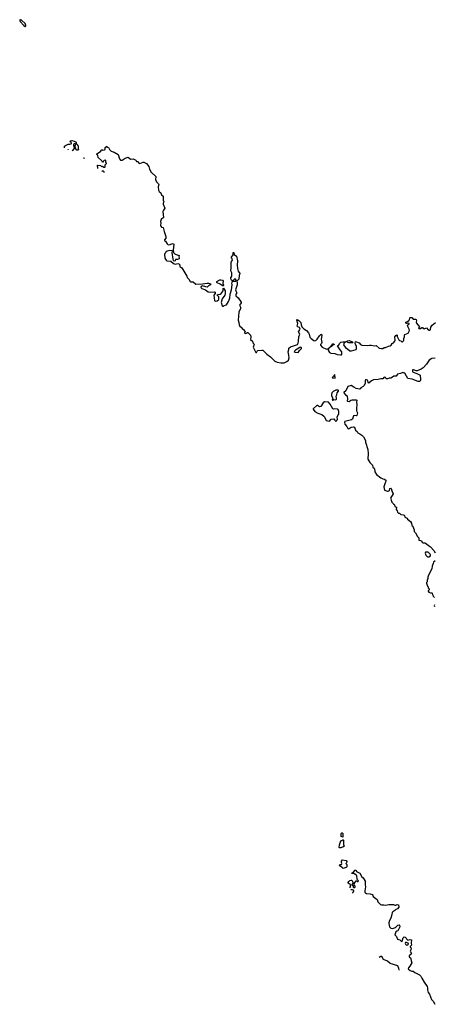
# Model space of a CAD drawing. Extents: x 1966327 to 2147849, y 395140 to 552178.
# Tile 1 of 256: x 2015166 to 2024072, y 402345 to 423459. Entities that reach past the tile are written whole.
import ezdxf

# ---------------------------------------------------------------- set-up
doc = ezdxf.new("R2010")
doc.units = 0

msp = doc.modelspace()

# ---------------------------------------------------------------- linework, layer by layer
at = {"layer": '0CON20XD'}
for points in [[(2015285, 423314), (2015295, 423320), (2015300, 423335), (2015283, 423375), (2015205, 423449), (2015185, 423459), (2015172, 423458), (2015166, 423445), (2015175, 423421), (2015254, 423335), (2015285, 423314)], [(2016128, 420712), (2016132, 420745), (2016148, 420762), (2016165, 420767), (2016205, 420793), (2016245, 420788), (2016270, 420800), (2016280, 420815), (2016242, 420845), (2016255, 420860), (2016285, 420870), (2016340, 420855), (2016378, 420835), (2016382, 420802), (2016410, 420775), (2016410, 420765), (2016420, 420755), (2016420, 420695), (2016430, 420675), (2016425, 420660), (2016395, 420658), (2016380, 420665), (2016370, 420705), (2016360, 420715), (2016360, 420765), (2016368, 420772), (2016370, 420785), (2016355, 420800), (2016335, 420800), (2016322, 420788), (2016320, 420755), (2016328, 420748), (2016330, 420735), (2016350, 420715), (2016303, 420657), (2016296, 420639)], [(2016206, 420678), (2016205, 420680), (2016204, 420679)], [(2016848, 420266), (2016842, 420295), (2016830, 420325), (2016845, 420338), (2016905, 420330), (2016925, 420310), (2016948, 420318), (2016975, 420300), (2016995, 420300), (2017000, 420305), (2017000, 420345), (2017030, 420375), (2017030, 420385), (2017020, 420395), (2017017, 420437), (2017007, 420447), (2016981, 420439), (2016962, 420418), (2016958, 420402), (2016942, 420402), (2016930, 420435), (2016853, 420503), (2016842, 420545), (2016820, 420565), (2016820, 420585), (2016899, 420631), (2016930, 420665), (2016945, 420668), (2016955, 420660), (2016990, 420665), (2017002, 420678), (2017000, 420715), (2017035, 420750), (2017040, 420725), (2017075, 420718), (2017096, 420675), (2017131, 420641), (2017195, 420615), (2017278, 420565), (2017310, 420475), (2017335, 420450), (2017365, 420449), (2017435, 420493), (2017495, 420509), (2017545, 420468), (2017605, 420475), (2017645, 420457), (2017659, 420445), (2017675, 420416), (2017708, 420415), (2017724, 420385), (2017745, 420372), (2017815, 420407), (2017835, 420404), (2017861, 420391), (2017888, 420375), (2017942, 420312), (2017952, 420255), (2017991, 420191), (2018090, 420095), (2018086, 420025), (2018114, 419974), (2018148, 419938), (2018154, 419925), (2018144, 419875), (2018150, 419805), (2018159, 419775), (2018195, 419745), (2018215, 419705), (2018248, 419675), (2018247, 419587), (2018261, 419555), (2018248, 419525), (2018248, 419505), (2018281, 419415), (2018253, 419377), (2018243, 419345), (2018258, 419215), (2018205, 419174), (2018191, 419135), (2018197, 419097), (2018192, 419055), (2018196, 419035), (2018215, 419013), (2018245, 419000), (2018255, 418975), (2018266, 418915), (2018308, 418808), (2018303, 418775), (2018278, 418735), (2018280, 418725), (2018298, 418708), (2018332, 418652), (2018354, 418634), (2018399, 418641), (2018445, 418657), (2018465, 418656), (2018478, 418648), (2018466, 418514), (2018472, 418465), (2018505, 418433), (2018588, 418405), (2018583, 418375), (2018594, 418345), (2018592, 418328), (2018555, 418314), (2018515, 418314), (2018503, 418287), (2018485, 418282), (2018472, 418292), (2018461, 418325), (2018438, 418465), (2018447, 418495), (2018443, 418503), (2018385, 418509), (2018333, 418497), (2018314, 418486), (2018304, 418465), (2018284, 418445), (2018280, 418425), (2018286, 418345), (2018310, 418300), (2018325, 418291), (2018415, 418279), (2018472, 418232), (2018515, 418214), (2018565, 418228), (2018597, 418217), (2018603, 418165), (2018652, 418135), (2018757, 417957), (2018765, 417930), (2018805, 417890), (2018818, 417855), (2018835, 417840), (2018895, 417838), (2018947, 417787), (2019092, 417792), (2019195, 417811), (2019225, 417810), (2019266, 417795), (2019270, 417785), (2019265, 417775), (2019220, 417755), (2019195, 417726), (2019165, 417728), (2019095, 417752), (2019075, 417747), (2019063, 417737), (2019059, 417715), (2019076, 417695), (2019155, 417663), (2019215, 417622), (2019265, 417613), (2019344, 417626), (2019367, 417615), (2019367, 417585), (2019337, 417555), (2019348, 417438), (2019355, 417427), (2019375, 417422), (2019405, 417428), (2019442, 417458), (2019446, 417475), (2019442, 417515), (2019411, 417551), (2019408, 417555), (2019414, 417566), (2019475, 417576), (2019495, 417591), (2019534, 417645), (2019534, 417695), (2019545, 417700), (2019580, 417645), (2019580, 417585), (2019570, 417555), (2019518, 417472), (2019493, 417395), (2019512, 417325), (2019525, 417318), (2019542, 417318), (2019558, 417332), (2019610, 417345), (2019653, 417415), (2019682, 417488), (2019689, 417575), (2019716, 417665), (2019732, 417775), (2019724, 417814), (2019727, 417833), (2019745, 417852), (2019806, 417854), (2019820, 417865), (2019810, 417875), (2019808, 417888), (2019795, 417900), (2019785, 417900), (2019745, 417860), (2019718, 417875), (2019700, 417905), (2019703, 417925), (2019724, 417956), (2019723, 418033), (2019701, 418075), (2019711, 418135), (2019708, 418255), (2019714, 418276), (2019738, 418305), (2019732, 418332), (2019718, 418348), (2019718, 418365), (2019750, 418415), (2019750, 418465), (2019755, 418470), (2019767, 418467), (2019772, 418422), (2019826, 418386), (2019845, 418285), (2019839, 418195), (2019844, 418124), (2019858, 418068), (2019872, 418042), (2019890, 418035), (2019892, 418015), (2019878, 417972), (2019872, 417898), (2019830, 417855), (2019837, 417825), (2019837, 417775), (2019804, 417665), (2019806, 417645), (2019832, 417605), (2019808, 417572), (2019806, 417535), (2019861, 417495), (2019923, 417405), (2019926, 417385), (2019889, 417335), (2019906, 417295), (2019909, 417265), (2019872, 417185), (2019856, 417016), (2019874, 416965), (2019878, 416918), (2019890, 416895), (2019903, 416875), (2019925, 416863), (2019946, 416836), (2019973, 416815), (2019994, 416784), (2020010, 416775), (2019994, 416735), (2020025, 416727), (2020049, 416741), (2020055, 416752), (2020065, 416752), (2020124, 416694), (2020131, 416655), (2020121, 416601), (2020168, 416565), (2020172, 416532), (2020198, 416505), (2020201, 416495), (2020178, 416435), (2020235, 416324), (2020255, 416320), (2020267, 416353), (2020278, 416362), (2020364, 416374), (2020385, 416370), (2020472, 416285), (2020556, 416226), (2020645, 416136), (2020695, 416118), (2020775, 416102), (2020847, 416103), (2020905, 416129), (2020942, 416158), (2020953, 416205), (2020946, 416266), (2020929, 416335), (2020945, 416385), (2020946, 416414), (2020985, 416442), (2021135, 416497), (2021148, 416522), (2021154, 416566)], [(2016536, 420500), (2016545, 420500), (2016559, 420486)], [(2016983, 420179), (2016980, 420195), (2016962, 420212), (2016935, 420210), (2016934, 420206)], [(2019535, 417748), (2019475, 417790), (2019407, 417817), (2019400, 417825), (2019403, 417845), (2019465, 417882), (2019485, 417884), (2019520, 417875), (2019537, 417855), (2019532, 417805), (2019543, 417765), (2019535, 417748)], [(2021154, 416566), (2021164, 416655), (2021182, 416715), (2021156, 416765), (2021185, 416805), (2021191, 416825), (2021177, 416857), (2021140, 416870), (2021129, 416885), (2021141, 416945), (2021119, 417015), (2021118, 417025), (2021125, 417030), (2021165, 417010), (2021202, 416965), (2021210, 416915), (2021228, 416875), (2021272, 416832), (2021326, 416796), (2021368, 416745), (2021382, 416715), (2021398, 416648), (2021423, 416623), (2021485, 416579), (2021505, 416574), (2021525, 416580), (2021555, 416607), (2021602, 416678), (2021635, 416710), (2021645, 416712), (2021652, 416705), (2021653, 416685), (2021642, 416605), (2021654, 416535), (2021647, 416515), (2021627, 416495), (2021629, 416479), (2021664, 416434), (2021755, 416396), (2021788, 416402), (2021825, 416440), (2021850, 416450), (2021890, 416505), (2021910, 416505), (2021920, 416485), (2021893, 416477), (2021865, 416453), (2021850, 416450), (2021800, 416400), (2021790, 416375), (2021797, 416357), (2021823, 416323), (2021847, 416307), (2021935, 416302), (2021985, 416279), (2022055, 416271), (2022076, 416274), (2022088, 416285), (2022087, 416335), (2022048, 416378), (2021992, 416465), (2022020, 416480), (2022036, 416515), (2022065, 416541), (2022105, 416550), (2022155, 416550), (2022178, 416558), (2022178, 416552), (2022167, 416543), (2022135, 416530), (2022124, 416484), (2022134, 416464), (2022165, 416432), (2022216, 416396), (2022256, 416356), (2022295, 416359), (2022394, 416386), (2022401, 416405), (2022399, 416449), (2022370, 416515), (2022382, 416558), (2022455, 416532), (2022485, 416495), (2022515, 416480), (2022647, 416473), (2022677, 416483), (2022715, 416483), (2022795, 416466), (2022825, 416470), (2022885, 416418), (2022935, 416405), (2022965, 416411), (2022995, 416430), (2023025, 416432), (2023085, 416460), (2023125, 416466), (2023145, 416481), (2023168, 416512), (2023193, 416527), (2023224, 416566), (2023229, 416585), (2023220, 416655), (2023245, 416688), (2023265, 416702), (2023272, 416695), (2023270, 416665), (2023308, 416595), (2023325, 416582), (2023354, 416574), (2023375, 416550), (2023385, 416552), (2023409, 416571), (2023415, 416585), (2023417, 416623), (2023430, 416655), (2023430, 416695), (2023436, 416705), (2023509, 416735), (2023542, 416795), (2023533, 416825), (2023497, 416895), (2023504, 416916), (2023534, 416935), (2023531, 416945), (2023515, 416952), (2023486, 416944), (2023475, 416947), (2023458, 416965), (2023462, 416975), (2023495, 416987), (2023525, 417007), (2023539, 417025), (2023546, 417064), (2023555, 417070), (2023585, 417074), (2023620, 417040), (2023635, 417035), (2023668, 417038), (2023680, 417030), (2023688, 417005), (2023684, 416975), (2023692, 416952), (2023752, 416875), (2023734, 416846), (2023738, 416838), (2023772, 416838), (2023805, 416860), (2023815, 416860), (2023834, 416834), (2023855, 416829), (2023905, 416852), (2023937, 416807), (2023955, 416800), (2023977, 416803), (2023990, 416815), (2023995, 416863), (2024025, 416912), (2024095, 416966)], [(2021145, 416322), (2021176, 416365), (2021218, 416405), (2021222, 416425), (2021215, 416432), (2021205, 416438), (2021185, 416432), (2021128, 416392), (2021092, 416375), (2021060, 416345), (2021085, 416329), (2021145, 416322)], [(2022315, 416528), (2022235, 416531), (2022215, 416537), (2022190, 416555), (2022210, 416575), (2022245, 416579), (2022313, 416553), (2022322, 416535), (2022315, 416528)], [(2024087, 416203), (2024016, 416194), (2023958, 416158), (2023906, 416074), (2023834, 415995), (2023786, 415964), (2023705, 415930), (2023685, 415930), (2023622, 415948), (2023605, 415948), (2023600, 415940), (2023600, 415915), (2023615, 415899), (2023694, 415874), (2023770, 415835), (2023777, 415745), (2023772, 415725), (2023755, 415702), (2023725, 415698), (2023595, 415754), (2023505, 415767), (2023444, 415865), (2023415, 415889), (2023395, 415896), (2023345, 415871), (2023283, 415855), (2023255, 415816), (2023199, 415815), (2023175, 415792), (2023138, 415772), (2023105, 415771), (2023065, 415756), (2023036, 415756), (2023020, 415785), (2023005, 415797), (2022985, 415788), (2022975, 415762), (2022965, 415756), (2022922, 415758), (2022865, 415744), (2022763, 415737), (2022722, 415718), (2022665, 415663), (2022655, 415667), (2022648, 415678), (2022644, 415715), (2022636, 415726), (2022615, 415737), (2022595, 415736), (2022588, 415722), (2022583, 415657), (2022559, 415605), (2022545, 415590), (2022495, 415566), (2022486, 415544), (2022466, 415534), (2022395, 415552), (2022345, 415577), (2022285, 415618), (2022215, 415595), (2022173, 415497), (2022126, 415465), (2022129, 415455), (2022165, 415415), (2022199, 415395), (2022210, 415325), (2022203, 415285), (2022210, 415280), (2022245, 415269), (2022275, 415298), (2022305, 415305), (2022395, 415307), (2022405, 415297), (2022403, 415255), (2022410, 415205), (2022398, 415125), (2022401, 415075), (2022419, 415029), (2022410, 414970), (2022395, 414965), (2022355, 414972), (2022338, 414965), (2022325, 414945), (2022313, 414895), (2022293, 414875), (2022153, 414845), (2022142, 414825), (2022148, 414785), (2022195, 414733), (2022212, 414695), (2022225, 414689), (2022245, 414695), (2022285, 414721), (2022334, 414726), (2022355, 414718), (2022379, 414655), (2022411, 414625), (2022429, 414599), (2022475, 414579), (2022515, 414551), (2022551, 414511), (2022592, 414435), (2022595, 414402), (2022646, 414245), (2022654, 414155), (2022646, 414035), (2022685, 413963), (2022741, 413905), (2022749, 413865), (2022777, 413845), (2022786, 413825), (2022792, 413765), (2022828, 413708), (2022925, 413636), (2022965, 413613), (2023005, 413609), (2023031, 413585), (2023033, 413555), (2023014, 413525), (2022986, 413445), (2023003, 413373), (2023065, 413348), (2023083, 413347), (2023107, 413363), (2023114, 413406), (2023135, 413412), (2023148, 413405), (2023158, 413358), (2023188, 413295), (2023133, 413197), (2023140, 413185), (2023142, 413155), (2023161, 413111), (2023190, 413085), (2023192, 413072), (2023205, 413070), (2023218, 413058), (2023222, 413022), (2023235, 413010), (2023260, 413005), (2023252, 412955), (2023272, 412925), (2023280, 412895), (2023305, 412880), (2023325, 412880), (2023355, 412852), (2023405, 412842), (2023425, 412832), (2023432, 412825), (2023435, 412790), (2023485, 412768), (2023497, 412747), (2023558, 412695), (2023578, 412665), (2023590, 412615), (2023610, 412595), (2023630, 412535), (2023640, 412525), (2023640, 412485), (2023667, 412457), (2023708, 412375), (2023738, 412345), (2023741, 412301), (2023772, 412292), (2023800, 412275), (2023805, 412260), (2023825, 412242), (2023865, 412242), (2023905, 412222), (2023945, 412182), (2023988, 412155), (2024064, 412074)], [(2021945, 415770), (2021935, 415848), (2021915, 415830), (2021908, 415802), (2021883, 415797), (2021880, 415785), (2021888, 415778), (2021945, 415770)], [(2021895, 415302), (2021915, 415314), (2021955, 415310), (2021968, 415322), (2021973, 415345), (2021964, 415385), (2021978, 415415), (2021982, 415458), (2022011, 415495), (2022013, 415505), (2022004, 415515), (2021955, 415514), (2021899, 415485), (2021872, 415455), (2021863, 415425), (2021864, 415395), (2021895, 415345), (2021897, 415333), (2021879, 415315), (2021883, 415303), (2021895, 415302)], [(2021955, 414842), (2021960, 414855), (2021992, 414885), (2021988, 414945), (2022022, 415005), (2022022, 415055), (2022008, 415098), (2021995, 415109), (2021935, 415113), (2021905, 415109), (2021890, 415115), (2021835, 415212), (2021797, 415257), (2021715, 415262), (2021685, 415240), (2021635, 415165), (2021605, 415157), (2021565, 415184), (2021546, 415184), (2021466, 415115), (2021466, 415105), (2021505, 415058), (2021567, 415025), (2021655, 414991), (2021698, 414958), (2021712, 414942), (2021740, 414875), (2021751, 414865), (2021821, 414849), (2021855, 414894), (2021915, 414902), (2021926, 414876), (2021950, 414855), (2021955, 414842)], [(2023935, 411938), (2023955, 411943), (2023988, 411965), (2023991, 411985), (2023985, 411995), (2023938, 412038), (2023885, 412039), (2023878, 412018), (2023892, 411975), (2023925, 411942), (2023935, 411938)], [(2024064, 412074), (2024092, 412025)], [(2024088, 411855), (2024055, 411828), (2024047, 411795), (2024030, 411765), (2024023, 411743), (2024020, 411685), (2023948, 411545), (2023932, 411505), (2023930, 411465), (2023920, 411455), (2023917, 411403), (2023903, 411387), (2023902, 411375), (2023922, 411315), (2023937, 411297), (2023940, 411275), (2023960, 411255), (2023960, 411235), (2023940, 411215), (2023940, 411205), (2023955, 411182), (2023988, 411168), (2024017, 411167), (2024028, 411158), (2024030, 411135), (2024050, 411105), (2024050, 411095), (2024075, 411070)], [(2024075, 410914), (2024067, 410895), (2024073, 410873)], [(2022065, 405700), (2022035, 405700), (2022030, 405705), (2022033, 405767), (2022065, 405850), (2022075, 405860), (2022095, 405860), (2022105, 405870), (2022115, 405870), (2022120, 405865), (2022122, 405775), (2022132, 405738), (2022110, 405715), (2022075, 405710), (2022065, 405700)], [(2022105, 405930), (2022070, 405945), (2022070, 406005), (2022085, 406020), (2022095, 406020), (2022110, 406005), (2022110, 405935), (2022105, 405930)], [(2022115, 405260), (2022091, 405281), (2022055, 405298), (2022038, 405325), (2022045, 405340), (2022075, 405340), (2022080, 405345), (2022088, 405365), (2022078, 405388), (2022078, 405415), (2022098, 405442), (2022175, 405428), (2022192, 405405), (2022188, 405382), (2022170, 405365), (2022192, 405342), (2022190, 405295), (2022175, 405278), (2022135, 405262), (2022115, 405260)], [(2022259, 404846), (2022272, 404865), (2022270, 404915), (2022240, 404925), (2022220, 404945), (2022223, 404957), (2022232, 404978), (2022255, 405000), (2022285, 405010), (2022298, 405008), (2022310, 404995), (2022320, 404965), (2022320, 404945), (2022300, 404915), (2022300, 404905), (2022328, 404888), (2022330, 404855), (2022345, 404840), (2022370, 404865), (2022370, 404875), (2022350, 404895), (2022350, 404925), (2022370, 404965), (2022395, 404990), (2022405, 404990), (2022415, 404980), (2022435, 404980), (2022440, 404995), (2022422, 405012), (2022413, 405033), (2022408, 405095), (2022400, 405115), (2022385, 405130), (2022375, 405130), (2022345, 405150), (2022302, 405152), (2022310, 405165), (2022328, 405172), (2022370, 405225), (2022385, 405230), (2022402, 405195), (2022473, 405155), (2022512, 405082), (2022543, 405055), (2022586, 404986), (2022584, 404905), (2022590, 404865), (2022576, 404775), (2022578, 404745), (2022592, 404732), (2022614, 404724), (2022695, 404713), (2022745, 404697), (2022760, 404660), (2022846, 404596), (2022859, 404545), (2022913, 404483), (2022935, 404478), (2022985, 404479), (2023025, 404470), (2023095, 404488), (2023195, 404482), (2023225, 404472), (2023247, 404473), (2023275, 404488), (2023300, 404475), (2023310, 404425), (2023280, 404395), (2023242, 404378), (2023224, 404356), (2023180, 404330), (2023166, 404314), (2023161, 404269), (2023140, 404195), (2023109, 404141), (2023092, 404095), (2023091, 404075), (2023111, 404005), (2023135, 403977), (2023175, 403972), (2023237, 403993), (2023285, 404044), (2023315, 404048), (2023325, 404040), (2023330, 404005), (2023305, 403950), (2023286, 403924), (2023264, 403916), (2023244, 403896), (2023222, 403835), (2023258, 403798), (2023284, 403744), (2023328, 403728), (2023365, 403690), (2023378, 403702), (2023405, 403768), (2023425, 403790), (2023445, 403788), (2023505, 403724), (2023555, 403738), (2023579, 403729), (2023573, 403657), (2023578, 403612), (2023552, 403585), (2023555, 403570), (2023570, 403560), (2023571, 403529), (2023552, 403485), (2023582, 403435), (2023575, 403418), (2023530, 403385), (2023530, 403365), (2023559, 403339), (2023566, 403326), (2023574, 403275), (2023589, 403235), (2023545, 403162), (2023514, 403126), (2023511, 403105), (2023517, 403095), (2023555, 403068), (2023585, 403056), (2023616, 403056), (2023655, 403025), (2023755, 402977), (2023780, 402950), (2023806, 402905), (2023851, 402821), (2023916, 402725), (2023926, 402695), (2023926, 402655), (2023936, 402595), (2023970, 402560), (2024014, 402445), (2024045, 402411), (2024082, 402345)], [(2022317, 404732), (2022330, 404745), (2022330, 404755), (2022340, 404765), (2022340, 404785), (2022315, 404800), (2022285, 404800), (2022282, 404802)], [(2023475, 403616), (2023495, 403619), (2023518, 403635), (2023510, 403655), (2023475, 403671), (2023450, 403670), (2023444, 403655), (2023452, 403632), (2023475, 403616)], [(2023312, 403076), (2023317, 403085), (2023312, 403115), (2023289, 403169), (2023125, 403223), (2023065, 403272), (2022983, 403303), (2022945, 403370), (2022925, 403370), (2022885, 403349)]]:
    msp.add_lwpolyline(points, dxfattribs=at)

doc.saveas('drawing.dxf')
